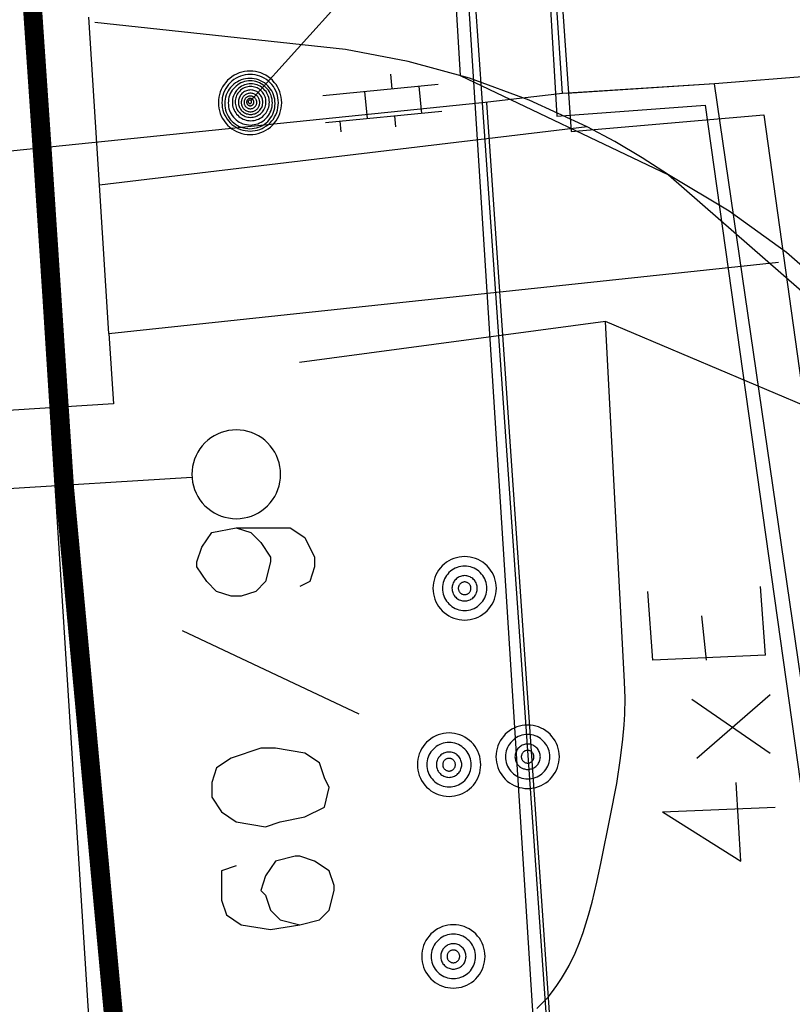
# Model space of a CAD drawing. Header units: millimetres. Extents: x 237058 to 239804, y 565701 to 567407.
# Tile 46 of 64: x 238137 to 238149, y 566569 to 566585. Entities that reach past the tile are written whole.
import ezdxf

# ---------------------------------------------------------------- set-up
doc = ezdxf.new("R2010")
doc.units = ezdxf.units.MM
doc.linetypes.add('DASHED', pattern=[19.05, 12.7, -6.35])
doc.layers.add('Contouren 15-25 m-mv', color=7, linetype='CONTINUOUS')
doc.layers.add('T4675650', color=8, linetype='CONTINUOUS')

msp = doc.modelspace()

# ---------------------------------------------------------------- linework, layer by layer
at = {"layer": 'Contouren 15-25 m-mv', "color": 1, "linetype": 'DASHED', "ltscale": 0.5, "const_width": 0.3, "flags": 128}
msp.add_lwpolyline([(238127.314, 566718.614), (238127.376, 566718.379), (238128.182, 566711.734), (238129.238, 566681.937), (238130.691, 566664.679), (238131.175, 566650.485), (238133.434, 566631.775), (238135.962, 566604.262), (238137.45, 566582.485)], dxfattribs=at)
at = {"layer": 'Contouren 15-25 m-mv', "color": 1, "linetype": 'Continuous', "ltscale": 0.5, "const_width": 0.3, "flags": 128}
msp.add_lwpolyline([(238137.45, 566582.485), (238137.805, 566577.12), (238138.718, 566567.288), (238139.427, 566557.964), (238142.303, 566512.695), (238141.815, 566498.876), (238140.025, 566486.845), (238137.423, 566469.286), (238134.33, 566448.077), (238131.394, 566439.111), (238131.069, 566437.81)], dxfattribs=at)
at = {"layer": 'T4675650'}
for p, q in [((238141.703, 566622.462), (238144.392, 566583.195)), ((238145.66, 566583.343), (238144.502, 566601.179)), ((238144.494, 566600.842), (238145.573, 566582.989)), ((238143.552, 566586.351), (238140.749, 566583.239)), ((238168.148, 566585.091), (238148.057, 566583.498)), ((238168.148, 566585.091), (238148.057, 566583.498)), ((238138.358, 566581.899), (238138.189, 566584.55)), ((238142.238, 566584.036), (238138.282, 566584.466)), ((238142.947, 566583.651), (238142.97, 566583.42)), ((238141.88, 566583.314), (238143.701, 566583.491)), ((238148.057, 566583.498), (238145.66, 566583.343)), ((238148.057, 566583.498), (238145.731, 566583.343)), ((238154.732, 566537.553), (238148.057, 566583.498)), ((238154.732, 566537.553), (238148.057, 566583.498)), ((238142.582, 566582.948), (238142.54, 566583.378)), ((238143.442, 566583.031), (238143.4, 566583.461)), ((238145.66, 566583.343), (238144.392, 566583.195)), ((238144.392, 566583.195), (238123.951, 566581.106)), ((238144.392, 566583.195), (238148.454, 566525.246)), ((238144.462, 566583.195), (238148.454, 566525.246)), ((238145.573, 566582.989), (238147.911, 566583.159)), ((238143.758, 566583.062), (238141.922, 566582.884)), ((238142.168, 566582.739), (238142.152, 566582.906)), ((238143.012, 566582.99), (238143.028, 566582.818)), ((238146.048, 566582.821), (238138.358, 566581.899)), ((238138.506, 566579.559), (238138.358, 566581.899)), ((238138.506, 566579.559), (238149.068, 566580.687)), ((238146.34, 566579.749), (238141.513, 566579.101)), ((238127.66, 566576.531), (238139.815, 566577.296)), ((238148.862, 566574.489), (238148.784, 566575.571)), ((238147.934, 566574.411), (238147.857, 566575.107)), ((238139.663, 566574.875), (238142.445, 566573.561)), ((238147.779, 566572.865), (238148.939, 566573.87)), ((238147.702, 566573.793), (238148.939, 566572.942)), ((238147.238, 566572.015), (238149.016, 566572.092))]:
    msp.add_line(p, q, dxfattribs=at)
for points in [[(238132.367, 566777.576), (238133.821, 566777.658), (238134.759, 566758.314), (238137.972, 566705.418), (238143.699, 566612.589), (238145.798, 566582.744), (238148.837, 566583.009), (238155.518, 566534.948), (238159.872, 566453.518), (238165.499, 566341.758), (238167.121, 566341.956), (238170.559, 566277.969), (238161.38, 566277.552), (238159.368, 566312.526), (238147.983, 566524.895), (238141.804, 566622.206), (238138.339, 566676.272), (238136.498, 566705.356), (238132.367, 566777.576)], [(238138.274, 566677.295), (238144.048, 566583.63), (238147.335, 566582.06), (238151.493, 566578.433), (238153.988, 566573.359), (238155.946, 566564.326), (238158.346, 566548.159), (238160.282, 566505.323), (238161.162, 566480.563), (238163.04, 566435.041), (238165.511, 566389.606), (238168.37, 566331.61)], [(238161.38, 566277.552), (238159.368, 566312.526), (238147.983, 566524.895), (238141.804, 566622.206)], [(238146.048, 566582.821), (238145.136, 566583.241), (238144.193, 566583.585), (238143.225, 566583.851), (238142.238, 566584.036)], [(238140.377, 566583.552), (238140.348, 566583.52), (238140.321, 566583.485), (238140.298, 566583.448), (238140.278, 566583.409), (238140.261, 566583.369), (238140.248, 566583.327), (238140.239, 566583.285), (238140.233, 566583.242), (238140.231, 566583.198), (238140.233, 566583.154), (238140.239, 566583.111), (238140.248, 566583.069), (238140.261, 566583.027), (238140.278, 566582.987), (238140.298, 566582.948), (238140.321, 566582.911), (238140.348, 566582.877), (238140.377, 566582.844), (238140.41, 566582.815), (238140.444, 566582.788), (238140.481, 566582.765), (238140.52, 566582.745), (238140.56, 566582.728), (238140.602, 566582.715), (238140.644, 566582.705), (238140.688, 566582.7), (238140.731, 566582.698), (238140.775, 566582.7), (238140.818, 566582.705), (238140.861, 566582.715), (238140.902, 566582.728), (238140.943, 566582.745), (238140.981, 566582.765), (238141.018, 566582.788), (238141.053, 566582.815), (238141.085, 566582.844), (238141.114, 566582.877), (238141.141, 566582.911), (238141.164, 566582.948), (238141.184, 566582.987), (238141.201, 566583.027), (238141.214, 566583.069), (238141.224, 566583.111), (238141.229, 566583.154), (238141.231, 566583.198), (238141.229, 566583.242), (238141.224, 566583.285), (238141.214, 566583.327), (238141.201, 566583.369), (238141.184, 566583.409), (238141.164, 566583.448), (238141.141, 566583.485), (238141.114, 566583.52), (238141.085, 566583.552), (238141.053, 566583.581), (238141.018, 566583.608), (238140.981, 566583.631), (238140.943, 566583.651), (238140.902, 566583.668), (238140.861, 566583.681), (238140.818, 566583.691), (238140.775, 566583.696), (238140.731, 566583.698), (238140.688, 566583.696), (238140.644, 566583.691), (238140.602, 566583.681), (238140.56, 566583.668), (238140.52, 566583.651), (238140.481, 566583.631), (238140.444, 566583.608), (238140.41, 566583.581), (238140.377, 566583.552)], [(238140.418, 566583.514), (238140.391, 566583.485), (238140.368, 566583.454), (238140.347, 566583.421), (238140.329, 566583.387), (238140.314, 566583.351), (238140.302, 566583.314), (238140.294, 566583.276), (238140.289, 566583.237), (238140.287, 566583.198), (238140.289, 566583.159), (238140.294, 566583.121), (238140.302, 566583.083), (238140.314, 566583.046), (238140.329, 566583.01), (238140.347, 566582.975), (238140.368, 566582.942), (238140.391, 566582.911), (238140.418, 566582.883), (238140.446, 566582.857), (238140.477, 566582.833), (238140.51, 566582.812), (238140.545, 566582.794), (238140.581, 566582.779), (238140.618, 566582.767), (238140.656, 566582.759), (238140.694, 566582.754), (238140.733, 566582.752), (238140.772, 566582.754), (238140.811, 566582.759), (238140.849, 566582.767), (238140.886, 566582.779), (238140.922, 566582.794), (238140.956, 566582.812), (238140.989, 566582.833), (238141.02, 566582.857), (238141.049, 566582.883), (238141.075, 566582.911), (238141.099, 566582.942), (238141.119, 566582.975), (238141.137, 566583.01), (238141.152, 566583.046), (238141.164, 566583.083), (238141.172, 566583.121), (238141.177, 566583.159), (238141.179, 566583.198), (238141.177, 566583.237), (238141.172, 566583.276), (238141.164, 566583.314), (238141.152, 566583.351), (238141.137, 566583.387), (238141.119, 566583.421), (238141.099, 566583.454), (238141.075, 566583.485), (238141.049, 566583.514), (238141.02, 566583.54), (238140.989, 566583.564), (238140.956, 566583.584), (238140.922, 566583.602), (238140.886, 566583.617), (238140.849, 566583.629), (238140.811, 566583.637), (238140.772, 566583.643), (238140.733, 566583.644), (238140.694, 566583.643), (238140.656, 566583.637), (238140.618, 566583.629), (238140.581, 566583.617), (238140.545, 566583.602), (238140.51, 566583.584), (238140.477, 566583.564), (238140.446, 566583.54), (238140.418, 566583.514)], [(238140.448, 566583.467), (238140.425, 566583.441), (238140.404, 566583.414), (238140.385, 566583.385), (238140.369, 566583.354), (238140.356, 566583.322), (238140.346, 566583.289), (238140.338, 566583.255), (238140.334, 566583.221), (238140.332, 566583.186), (238140.334, 566583.151), (238140.338, 566583.117), (238140.346, 566583.083), (238140.356, 566583.05), (238140.369, 566583.018), (238140.385, 566582.988), (238140.404, 566582.958), (238140.425, 566582.931), (238140.448, 566582.905), (238140.474, 566582.882), (238140.501, 566582.861), (238140.531, 566582.842), (238140.561, 566582.826), (238140.593, 566582.813), (238140.626, 566582.803), (238140.66, 566582.795), (238140.694, 566582.791), (238140.729, 566582.789), (238140.764, 566582.791), (238140.798, 566582.795), (238140.832, 566582.803), (238140.865, 566582.813), (238140.897, 566582.826), (238140.928, 566582.842), (238140.957, 566582.861), (238140.984, 566582.882), (238141.01, 566582.905), (238141.033, 566582.931), (238141.054, 566582.958), (238141.073, 566582.988), (238141.089, 566583.018), (238141.102, 566583.05), (238141.112, 566583.083), (238141.12, 566583.117), (238141.124, 566583.151), (238141.126, 566583.186), (238141.124, 566583.221), (238141.12, 566583.255), (238141.112, 566583.289), (238141.102, 566583.322), (238141.089, 566583.354), (238141.073, 566583.385), (238141.054, 566583.414), (238141.033, 566583.441), (238141.01, 566583.467), (238140.984, 566583.49), (238140.957, 566583.511), (238140.928, 566583.53), (238140.897, 566583.546), (238140.865, 566583.559), (238140.832, 566583.569), (238140.798, 566583.577), (238140.764, 566583.581), (238140.729, 566583.583), (238140.694, 566583.581), (238140.66, 566583.577), (238140.626, 566583.569), (238140.593, 566583.559), (238140.561, 566583.546), (238140.531, 566583.53), (238140.501, 566583.511), (238140.474, 566583.49), (238140.448, 566583.467)], [(238140.489, 566583.441), (238140.469, 566583.419), (238140.45, 566583.395), (238140.434, 566583.369), (238140.42, 566583.342), (238140.408, 566583.314), (238140.399, 566583.285), (238140.393, 566583.256), (238140.389, 566583.225), (238140.387, 566583.195), (238140.389, 566583.165), (238140.393, 566583.135), (238140.399, 566583.105), (238140.408, 566583.076), (238140.42, 566583.048), (238140.434, 566583.021), (238140.45, 566582.996), (238140.469, 566582.972), (238140.489, 566582.949), (238140.512, 566582.929), (238140.536, 566582.91), (238140.561, 566582.894), (238140.588, 566582.88), (238140.616, 566582.868), (238140.645, 566582.859), (238140.675, 566582.853), (238140.705, 566582.849), (238140.735, 566582.847), (238140.765, 566582.849), (238140.796, 566582.853), (238140.825, 566582.859), (238140.854, 566582.868), (238140.882, 566582.88), (238140.909, 566582.894), (238140.935, 566582.91), (238140.959, 566582.929), (238140.981, 566582.949), (238141.002, 566582.972), (238141.02, 566582.996), (238141.036, 566583.021), (238141.05, 566583.048), (238141.062, 566583.076), (238141.071, 566583.105), (238141.078, 566583.135), (238141.082, 566583.165), (238141.083, 566583.195), (238141.082, 566583.225), (238141.078, 566583.256), (238141.071, 566583.285), (238141.062, 566583.314), (238141.05, 566583.342), (238141.036, 566583.369), (238141.02, 566583.395), (238141.002, 566583.419), (238140.981, 566583.441), (238140.959, 566583.462), (238140.935, 566583.48), (238140.909, 566583.496), (238140.882, 566583.51), (238140.854, 566583.522), (238140.825, 566583.531), (238140.796, 566583.538), (238140.765, 566583.542), (238140.735, 566583.543), (238140.705, 566583.542), (238140.675, 566583.538), (238140.645, 566583.531), (238140.616, 566583.522), (238140.588, 566583.51), (238140.561, 566583.496), (238140.536, 566583.48), (238140.512, 566583.462), (238140.489, 566583.441)], [(238140.538, 566583.413), (238140.52, 566583.394), (238140.505, 566583.374), (238140.491, 566583.352), (238140.479, 566583.33), (238140.47, 566583.306), (238140.462, 566583.282), (238140.456, 566583.257), (238140.453, 566583.232), (238140.452, 566583.206), (238140.453, 566583.181), (238140.456, 566583.156), (238140.462, 566583.131), (238140.47, 566583.107), (238140.479, 566583.083), (238140.491, 566583.06), (238140.505, 566583.039), (238140.52, 566583.019), (238140.538, 566583), (238140.556, 566582.983), (238140.576, 566582.967), (238140.598, 566582.954), (238140.621, 566582.942), (238140.644, 566582.932), (238140.668, 566582.924), (238140.693, 566582.919), (238140.718, 566582.916), (238140.744, 566582.915), (238140.769, 566582.916), (238140.795, 566582.919), (238140.819, 566582.924), (238140.844, 566582.932), (238140.867, 566582.942), (238140.89, 566582.954), (238140.911, 566582.967), (238140.931, 566582.983), (238140.95, 566583), (238140.967, 566583.019), (238140.983, 566583.039), (238140.997, 566583.06), (238141.008, 566583.083), (238141.018, 566583.107), (238141.026, 566583.131), (238141.031, 566583.156), (238141.035, 566583.181), (238141.036, 566583.206), (238141.035, 566583.232), (238141.031, 566583.257), (238141.026, 566583.282), (238141.018, 566583.306), (238141.008, 566583.33), (238140.997, 566583.352), (238140.983, 566583.374), (238140.967, 566583.394), (238140.95, 566583.413), (238140.931, 566583.43), (238140.911, 566583.445), (238140.89, 566583.459), (238140.867, 566583.471), (238140.844, 566583.481), (238140.819, 566583.488), (238140.795, 566583.494), (238140.769, 566583.497), (238140.744, 566583.498), (238140.718, 566583.497), (238140.693, 566583.494), (238140.668, 566583.488), (238140.644, 566583.481), (238140.621, 566583.471), (238140.598, 566583.459), (238140.576, 566583.445), (238140.556, 566583.43), (238140.538, 566583.413)], [(238140.911, 566583.382), (238140.896, 566583.397), (238140.879, 566583.41), (238140.861, 566583.421), (238140.842, 566583.431), (238140.823, 566583.439), (238140.802, 566583.445), (238140.782, 566583.45), (238140.761, 566583.453), (238140.74, 566583.454), (238140.718, 566583.453), (238140.697, 566583.45), (238140.677, 566583.445), (238140.656, 566583.439), (238140.637, 566583.431), (238140.618, 566583.421), (238140.6, 566583.41), (238140.583, 566583.397), (238140.568, 566583.382), (238140.553, 566583.367), (238140.541, 566583.35), (238140.529, 566583.332), (238140.519, 566583.313), (238140.511, 566583.294), (238140.505, 566583.274), (238140.5, 566583.253), (238140.498, 566583.232), (238140.497, 566583.211), (238140.498, 566583.19), (238140.5, 566583.169), (238140.505, 566583.148), (238140.511, 566583.128), (238140.519, 566583.108), (238140.529, 566583.089), (238140.541, 566583.071), (238140.553, 566583.055), (238140.568, 566583.039), (238140.583, 566583.025), (238140.6, 566583.012), (238140.618, 566583), (238140.637, 566582.991), (238140.656, 566582.983), (238140.677, 566582.976), (238140.697, 566582.972), (238140.718, 566582.969), (238140.74, 566582.968), (238140.761, 566582.969), (238140.782, 566582.972), (238140.802, 566582.976), (238140.823, 566582.983), (238140.842, 566582.991), (238140.861, 566583), (238140.879, 566583.012), (238140.896, 566583.025), (238140.911, 566583.039), (238140.926, 566583.055), (238140.938, 566583.071), (238140.95, 566583.089), (238140.96, 566583.108), (238140.968, 566583.128), (238140.974, 566583.148), (238140.979, 566583.169), (238140.981, 566583.19), (238140.982, 566583.211), (238140.981, 566583.232), (238140.979, 566583.253), (238140.974, 566583.274), (238140.968, 566583.294), (238140.96, 566583.313), (238140.95, 566583.332), (238140.938, 566583.35), (238140.926, 566583.367), (238140.911, 566583.382)], [(238140.604, 566583.343), (238140.593, 566583.331), (238140.583, 566583.317), (238140.574, 566583.303), (238140.566, 566583.288), (238140.559, 566583.273), (238140.554, 566583.257), (238140.551, 566583.24), (238140.549, 566583.224), (238140.548, 566583.207), (238140.549, 566583.19), (238140.551, 566583.173), (238140.554, 566583.157), (238140.559, 566583.141), (238140.566, 566583.125), (238140.574, 566583.111), (238140.583, 566583.096), (238140.593, 566583.083), (238140.604, 566583.071), (238140.617, 566583.059), (238140.63, 566583.049), (238140.644, 566583.04), (238140.659, 566583.032), (238140.675, 566583.026), (238140.691, 566583.021), (238140.707, 566583.017), (238140.724, 566583.015), (238140.741, 566583.014), (238140.757, 566583.015), (238140.774, 566583.017), (238140.79, 566583.021), (238140.806, 566583.026), (238140.822, 566583.032), (238140.837, 566583.04), (238140.851, 566583.049), (238140.864, 566583.059), (238140.877, 566583.071), (238140.888, 566583.083), (238140.898, 566583.096), (238140.907, 566583.111), (238140.915, 566583.125), (238140.922, 566583.141), (238140.927, 566583.157), (238140.93, 566583.173), (238140.932, 566583.19), (238140.933, 566583.207), (238140.932, 566583.224), (238140.93, 566583.24), (238140.927, 566583.257), (238140.922, 566583.273), (238140.915, 566583.288), (238140.907, 566583.303), (238140.898, 566583.317), (238140.888, 566583.331), (238140.877, 566583.343), (238140.864, 566583.354), (238140.851, 566583.365), (238140.837, 566583.374), (238140.822, 566583.381), (238140.806, 566583.388), (238140.79, 566583.393), (238140.774, 566583.397), (238140.757, 566583.399), (238140.741, 566583.4), (238140.724, 566583.399), (238140.707, 566583.397), (238140.691, 566583.393), (238140.675, 566583.388), (238140.659, 566583.381), (238140.644, 566583.374), (238140.63, 566583.365), (238140.617, 566583.354), (238140.604, 566583.343)], [(238140.635, 566583.305), (238140.627, 566583.296), (238140.619, 566583.286), (238140.612, 566583.275), (238140.606, 566583.264), (238140.601, 566583.252), (238140.597, 566583.24), (238140.595, 566583.227), (238140.593, 566583.215), (238140.592, 566583.202), (238140.593, 566583.189), (238140.595, 566583.177), (238140.597, 566583.164), (238140.601, 566583.152), (238140.606, 566583.14), (238140.612, 566583.129), (238140.619, 566583.118), (238140.627, 566583.108), (238140.635, 566583.099), (238140.645, 566583.09), (238140.655, 566583.082), (238140.666, 566583.075), (238140.677, 566583.07), (238140.689, 566583.065), (238140.701, 566583.061), (238140.713, 566583.058), (238140.726, 566583.056), (238140.739, 566583.056), (238140.751, 566583.056), (238140.764, 566583.058), (238140.776, 566583.061), (238140.789, 566583.065), (238140.8, 566583.07), (238140.812, 566583.075), (238140.822, 566583.082), (238140.833, 566583.09), (238140.842, 566583.099), (238140.851, 566583.108), (238140.858, 566583.118), (238140.865, 566583.129), (238140.871, 566583.14), (238140.876, 566583.152), (238140.88, 566583.164), (238140.883, 566583.177), (238140.884, 566583.189), (238140.885, 566583.202), (238140.884, 566583.215), (238140.883, 566583.227), (238140.88, 566583.24), (238140.876, 566583.252), (238140.871, 566583.264), (238140.865, 566583.275), (238140.858, 566583.286), (238140.851, 566583.296), (238140.842, 566583.305), (238140.833, 566583.314), (238140.822, 566583.322), (238140.812, 566583.329), (238140.8, 566583.334), (238140.789, 566583.339), (238140.776, 566583.343), (238140.764, 566583.346), (238140.751, 566583.348), (238140.739, 566583.348), (238140.726, 566583.348), (238140.713, 566583.346), (238140.701, 566583.343), (238140.689, 566583.339), (238140.677, 566583.334), (238140.666, 566583.329), (238140.655, 566583.322), (238140.645, 566583.314), (238140.635, 566583.305)], [(238140.808, 566583.274), (238140.802, 566583.28), (238140.795, 566583.286), (238140.787, 566583.29), (238140.78, 566583.294), (238140.772, 566583.298), (238140.763, 566583.3), (238140.755, 566583.302), (238140.746, 566583.303), (238140.738, 566583.304), (238140.729, 566583.303), (238140.72, 566583.302), (238140.712, 566583.3), (238140.703, 566583.298), (238140.695, 566583.294), (238140.688, 566583.29), (238140.68, 566583.286), (238140.674, 566583.28), (238140.667, 566583.274), (238140.661, 566583.268), (238140.656, 566583.261), (238140.651, 566583.254), (238140.647, 566583.246), (238140.644, 566583.238), (238140.641, 566583.23), (238140.639, 566583.221), (238140.638, 566583.213), (238140.638, 566583.204), (238140.638, 566583.195), (238140.639, 566583.187), (238140.641, 566583.178), (238140.644, 566583.17), (238140.647, 566583.162), (238140.651, 566583.154), (238140.656, 566583.147), (238140.661, 566583.14), (238140.667, 566583.134), (238140.674, 566583.128), (238140.68, 566583.122), (238140.688, 566583.118), (238140.695, 566583.114), (238140.703, 566583.11), (238140.712, 566583.108), (238140.72, 566583.106), (238140.729, 566583.105), (238140.738, 566583.104), (238140.746, 566583.105), (238140.755, 566583.106), (238140.763, 566583.108), (238140.772, 566583.11), (238140.78, 566583.114), (238140.787, 566583.118), (238140.795, 566583.122), (238140.802, 566583.128), (238140.808, 566583.134), (238140.814, 566583.14), (238140.819, 566583.147), (238140.824, 566583.154), (238140.828, 566583.162), (238140.831, 566583.17), (238140.834, 566583.178), (238140.836, 566583.187), (238140.837, 566583.195), (238140.837, 566583.204), (238140.837, 566583.213), (238140.836, 566583.221), (238140.834, 566583.23), (238140.831, 566583.238), (238140.828, 566583.246), (238140.824, 566583.254), (238140.819, 566583.261), (238140.814, 566583.268), (238140.808, 566583.274)], [(238140.774, 566583.249), (238140.771, 566583.252), (238140.767, 566583.255), (238140.763, 566583.258), (238140.758, 566583.26), (238140.754, 566583.262), (238140.749, 566583.264), (238140.744, 566583.265), (238140.739, 566583.265), (238140.734, 566583.266), (238140.729, 566583.265), (238140.724, 566583.265), (238140.719, 566583.264), (238140.715, 566583.262), (238140.71, 566583.26), (238140.706, 566583.258), (238140.701, 566583.255), (238140.697, 566583.252), (238140.694, 566583.249), (238140.69, 566583.245), (238140.687, 566583.241), (238140.685, 566583.237), (238140.682, 566583.233), (238140.68, 566583.228), (238140.679, 566583.223), (238140.678, 566583.219), (238140.677, 566583.214), (238140.677, 566583.209), (238140.677, 566583.204), (238140.678, 566583.199), (238140.679, 566583.194), (238140.68, 566583.189), (238140.682, 566583.185), (238140.685, 566583.18), (238140.687, 566583.176), (238140.69, 566583.172), (238140.694, 566583.168), (238140.697, 566583.165), (238140.701, 566583.162), (238140.706, 566583.159), (238140.71, 566583.157), (238140.715, 566583.155), (238140.719, 566583.154), (238140.724, 566583.152), (238140.729, 566583.152), (238140.734, 566583.152), (238140.739, 566583.152), (238140.744, 566583.152), (238140.749, 566583.154), (238140.754, 566583.155), (238140.758, 566583.157), (238140.763, 566583.159), (238140.767, 566583.162), (238140.771, 566583.165), (238140.774, 566583.168), (238140.778, 566583.172), (238140.781, 566583.176), (238140.784, 566583.18), (238140.786, 566583.185), (238140.788, 566583.189), (238140.789, 566583.194), (238140.79, 566583.199), (238140.791, 566583.204), (238140.791, 566583.209), (238140.791, 566583.214), (238140.79, 566583.219), (238140.789, 566583.223), (238140.788, 566583.228), (238140.786, 566583.233), (238140.784, 566583.237), (238140.781, 566583.241), (238140.778, 566583.245), (238140.774, 566583.249)], [(238140.71, 566583.233), (238140.709, 566583.231), (238140.707, 566583.23), (238140.706, 566583.228), (238140.705, 566583.226), (238140.704, 566583.223), (238140.703, 566583.221), (238140.703, 566583.219), (238140.703, 566583.217), (238140.703, 566583.214), (238140.703, 566583.212), (238140.703, 566583.21), (238140.703, 566583.207), (238140.704, 566583.205), (238140.705, 566583.203), (238140.706, 566583.201), (238140.707, 566583.199), (238140.709, 566583.197), (238140.71, 566583.195), (238140.712, 566583.194), (238140.714, 566583.192), (238140.716, 566583.191), (238140.718, 566583.19), (238140.72, 566583.189), (238140.722, 566583.188), (238140.725, 566583.188), (238140.727, 566583.188), (238140.729, 566583.187), (238140.732, 566583.188), (238140.734, 566583.188), (238140.736, 566583.188), (238140.738, 566583.189), (238140.741, 566583.19), (238140.743, 566583.191), (238140.745, 566583.192), (238140.747, 566583.194), (238140.748, 566583.195), (238140.75, 566583.197), (238140.751, 566583.199), (238140.753, 566583.201), (238140.754, 566583.203), (238140.754, 566583.205), (238140.755, 566583.207), (238140.756, 566583.21), (238140.756, 566583.212), (238140.756, 566583.214), (238140.756, 566583.217), (238140.756, 566583.219), (238140.755, 566583.221), (238140.754, 566583.223), (238140.754, 566583.226), (238140.753, 566583.228), (238140.751, 566583.23), (238140.75, 566583.231), (238140.748, 566583.233), (238140.747, 566583.235), (238140.745, 566583.236), (238140.743, 566583.237), (238140.741, 566583.239), (238140.738, 566583.239), (238140.736, 566583.24), (238140.734, 566583.241), (238140.732, 566583.241), (238140.729, 566583.241), (238140.727, 566583.241), (238140.725, 566583.241), (238140.722, 566583.24), (238140.72, 566583.239), (238140.718, 566583.239), (238140.716, 566583.237), (238140.714, 566583.236), (238140.712, 566583.235), (238140.71, 566583.233)], [(238147.911, 566583.159), (238154.37, 566537.171), (238164.335, 566340.343), (238166.261, 566340.476), (238169.446, 566276.643), (238160.366, 566276.342), (238162.631, 566225.548), (238170.903, 566063.994), (238163.188, 566066.598), (238163.426, 566063.23)], [(238147.335, 566582.06), (238146.917, 566582.331), (238146.487, 566582.585), (238146.048, 566582.821)], [(238157.64, 566202.295), (238155.691, 566245.428), (238152.377, 566312.168), (238145.814, 566436.29), (238140.995, 566524.483), (238137.319, 566582.472)], [(238151.493, 566578.433), (238150.8, 566579.303), (238150.031, 566580.107), (238149.192, 566580.839), (238148.291, 566581.491), (238147.335, 566582.06)], [(238145.256, 566568.919), (238145.375, 566569.035), (238145.432, 566569.097), (238145.486, 566569.163), (238145.571, 566569.278), (238145.645, 566569.388), (238145.708, 566569.494), (238145.764, 566569.594), (238145.858, 566569.787), (238145.93, 566569.959), (238145.987, 566570.113), (238146.073, 566570.386), (238146.129, 566570.594), (238146.202, 566570.91), (238146.269, 566571.228), (238146.415, 566571.936), (238146.516, 566572.466), (238146.578, 566572.865), (238146.614, 566573.164), (238146.633, 566573.389), (238146.642, 566573.558), (238146.647, 566573.811), (238146.64, 566574.065), (238146.34, 566579.749)], [(238165.321, 566341.823), (238163.999, 566368.971), (238160.402, 566439.334), (238158.4, 566478.351), (238155.892, 566523.308), (238155.61, 566532.178), (238154.281, 566545.77), (238149.467, 566578.422), (238146.34, 566579.749)], [(238138.506, 566579.559), (238138.576, 566578.453), (238136.58, 566578.327), (238136.53, 566579.123)], [(238140.019, 566577.835), (238139.978, 566577.79), (238139.941, 566577.742), (238139.908, 566577.69), (238139.88, 566577.636), (238139.856, 566577.579), (238139.838, 566577.521), (238139.825, 566577.462), (238139.817, 566577.401), (238139.814, 566577.34), (238139.817, 566577.279), (238139.825, 566577.218), (238139.838, 566577.159), (238139.856, 566577.101), (238139.88, 566577.044), (238139.908, 566576.99), (238139.941, 566576.938), (238139.978, 566576.89), (238140.019, 566576.845), (238140.064, 566576.804), (238140.112, 566576.767), (238140.164, 566576.734), (238140.218, 566576.706), (238140.275, 566576.682), (238140.333, 566576.664), (238140.392, 566576.651), (238140.453, 566576.643), (238140.514, 566576.64), (238140.575, 566576.643), (238140.636, 566576.651), (238140.695, 566576.664), (238140.753, 566576.682), (238140.81, 566576.706), (238140.864, 566576.734), (238140.916, 566576.767), (238140.964, 566576.804), (238141.009, 566576.845), (238141.05, 566576.89), (238141.087, 566576.938), (238141.12, 566576.99), (238141.148, 566577.044), (238141.172, 566577.101), (238141.19, 566577.159), (238141.203, 566577.218), (238141.211, 566577.279), (238141.214, 566577.34), (238141.211, 566577.401), (238141.203, 566577.462), (238141.19, 566577.521), (238141.172, 566577.579), (238141.148, 566577.636), (238141.12, 566577.69), (238141.087, 566577.742), (238141.05, 566577.79), (238141.009, 566577.835), (238140.964, 566577.876), (238140.916, 566577.913), (238140.864, 566577.946), (238140.81, 566577.974), (238140.753, 566577.998), (238140.695, 566578.016), (238140.636, 566578.029), (238140.575, 566578.037), (238140.514, 566578.04), (238140.453, 566578.037), (238140.392, 566578.029), (238140.333, 566578.016), (238140.275, 566577.998), (238140.218, 566577.974), (238140.164, 566577.946), (238140.112, 566577.913), (238140.064, 566577.876), (238140.019, 566577.835)], [(238140.513, 566576.498), (238140.745, 566576.421), (238140.899, 566576.267), (238141.054, 566576.035), (238141.054, 566575.957), (238140.977, 566575.648), (238140.822, 566575.494), (238140.59, 566575.416), (238140.436, 566575.416), (238140.204, 566575.494), (238140.049, 566575.648), (238139.894, 566575.88), (238139.894, 566575.957), (238139.972, 566576.189), (238140.126, 566576.421), (238140.513, 566576.498), (238140.899, 566576.498), (238141.363, 566576.498), (238141.595, 566576.344), (238141.75, 566576.035), (238141.75, 566575.88), (238141.672, 566575.648), (238141.518, 566575.571)], [(238144.471, 566575.896), (238144.438, 566575.925), (238144.404, 566575.952), (238144.367, 566575.975), (238144.328, 566575.995), (238144.288, 566576.012), (238144.246, 566576.025), (238144.204, 566576.034), (238144.161, 566576.04), (238144.117, 566576.042), (238144.073, 566576.04), (238144.03, 566576.034), (238143.988, 566576.025), (238143.946, 566576.012), (238143.906, 566575.995), (238143.867, 566575.975), (238143.83, 566575.952), (238143.796, 566575.925), (238143.763, 566575.896), (238143.734, 566575.863), (238143.707, 566575.829), (238143.684, 566575.792), (238143.664, 566575.753), (238143.647, 566575.713), (238143.634, 566575.671), (238143.625, 566575.629), (238143.619, 566575.586), (238143.617, 566575.542), (238143.619, 566575.498), (238143.625, 566575.455), (238143.634, 566575.413), (238143.647, 566575.371), (238143.664, 566575.331), (238143.684, 566575.292), (238143.707, 566575.255), (238143.734, 566575.221), (238143.763, 566575.188), (238143.796, 566575.159), (238143.83, 566575.132), (238143.867, 566575.109), (238143.906, 566575.089), (238143.946, 566575.072), (238143.988, 566575.059), (238144.03, 566575.05), (238144.073, 566575.044), (238144.117, 566575.042), (238144.161, 566575.044), (238144.204, 566575.05), (238144.246, 566575.059), (238144.288, 566575.072), (238144.328, 566575.089), (238144.367, 566575.109), (238144.404, 566575.132), (238144.438, 566575.159), (238144.471, 566575.188), (238144.5, 566575.221), (238144.527, 566575.255), (238144.55, 566575.292), (238144.57, 566575.331), (238144.587, 566575.371), (238144.6, 566575.413), (238144.609, 566575.455), (238144.615, 566575.498), (238144.617, 566575.542), (238144.615, 566575.586), (238144.609, 566575.629), (238144.6, 566575.671), (238144.587, 566575.713), (238144.57, 566575.753), (238144.55, 566575.792), (238144.527, 566575.829), (238144.5, 566575.863), (238144.471, 566575.896)], [(238143.87, 566575.789), (238143.849, 566575.767), (238143.83, 566575.743), (238143.814, 566575.717), (238143.8, 566575.69), (238143.788, 566575.662), (238143.779, 566575.633), (238143.772, 566575.603), (238143.768, 566575.573), (238143.767, 566575.542), (238143.768, 566575.511), (238143.772, 566575.481), (238143.779, 566575.451), (238143.788, 566575.422), (238143.8, 566575.394), (238143.814, 566575.367), (238143.83, 566575.341), (238143.849, 566575.317), (238143.87, 566575.295), (238143.892, 566575.274), (238143.916, 566575.255), (238143.942, 566575.239), (238143.969, 566575.225), (238143.997, 566575.213), (238144.026, 566575.204), (238144.056, 566575.197), (238144.086, 566575.193), (238144.117, 566575.192), (238144.148, 566575.193), (238144.178, 566575.197), (238144.208, 566575.204), (238144.237, 566575.213), (238144.265, 566575.225), (238144.292, 566575.239), (238144.318, 566575.255), (238144.342, 566575.274), (238144.364, 566575.295), (238144.385, 566575.317), (238144.404, 566575.341), (238144.42, 566575.367), (238144.434, 566575.394), (238144.446, 566575.422), (238144.455, 566575.451), (238144.462, 566575.481), (238144.466, 566575.511), (238144.467, 566575.542), (238144.466, 566575.573), (238144.462, 566575.603), (238144.455, 566575.633), (238144.446, 566575.662), (238144.434, 566575.69), (238144.42, 566575.717), (238144.404, 566575.743), (238144.385, 566575.767), (238144.364, 566575.789), (238144.342, 566575.81), (238144.318, 566575.829), (238144.292, 566575.845), (238144.265, 566575.859), (238144.237, 566575.871), (238144.208, 566575.88), (238144.178, 566575.887), (238144.148, 566575.891), (238144.117, 566575.892), (238144.086, 566575.891), (238144.056, 566575.887), (238144.026, 566575.88), (238143.997, 566575.871), (238143.969, 566575.859), (238143.942, 566575.845), (238143.916, 566575.829), (238143.892, 566575.81), (238143.87, 566575.789)], [(238144.258, 566575.683), (238144.246, 566575.695), (238144.232, 566575.706), (238144.217, 566575.715), (238144.202, 566575.723), (238144.185, 566575.73), (238144.169, 566575.735), (238144.152, 566575.739), (238144.134, 566575.741), (238144.117, 566575.742), (238144.1, 566575.741), (238144.082, 566575.739), (238144.065, 566575.735), (238144.049, 566575.73), (238144.032, 566575.723), (238144.017, 566575.715), (238144.002, 566575.706), (238143.988, 566575.695), (238143.976, 566575.683), (238143.964, 566575.671), (238143.953, 566575.657), (238143.944, 566575.642), (238143.936, 566575.627), (238143.929, 566575.61), (238143.924, 566575.594), (238143.92, 566575.577), (238143.918, 566575.559), (238143.917, 566575.542), (238143.918, 566575.525), (238143.92, 566575.507), (238143.924, 566575.49), (238143.929, 566575.474), (238143.936, 566575.457), (238143.944, 566575.442), (238143.953, 566575.427), (238143.964, 566575.413), (238143.976, 566575.401), (238143.988, 566575.389), (238144.002, 566575.378), (238144.017, 566575.369), (238144.032, 566575.361), (238144.049, 566575.354), (238144.065, 566575.349), (238144.082, 566575.345), (238144.1, 566575.343), (238144.117, 566575.342), (238144.134, 566575.343), (238144.152, 566575.345), (238144.169, 566575.349), (238144.185, 566575.354), (238144.202, 566575.361), (238144.217, 566575.369), (238144.232, 566575.378), (238144.246, 566575.389), (238144.258, 566575.401), (238144.27, 566575.413), (238144.281, 566575.427), (238144.29, 566575.442), (238144.298, 566575.457), (238144.305, 566575.474), (238144.31, 566575.49), (238144.314, 566575.507), (238144.316, 566575.525), (238144.317, 566575.542), (238144.316, 566575.559), (238144.314, 566575.577), (238144.31, 566575.594), (238144.305, 566575.61), (238144.298, 566575.627), (238144.29, 566575.642), (238144.281, 566575.657), (238144.27, 566575.671), (238144.258, 566575.683)], [(238144.046, 566575.613), (238144.04, 566575.606), (238144.035, 566575.599), (238144.03, 566575.592), (238144.026, 566575.584), (238144.023, 566575.576), (238144.02, 566575.568), (238144.019, 566575.559), (238144.017, 566575.551), (238144.017, 566575.542), (238144.017, 566575.533), (238144.019, 566575.525), (238144.02, 566575.516), (238144.023, 566575.508), (238144.026, 566575.5), (238144.03, 566575.492), (238144.035, 566575.485), (238144.04, 566575.478), (238144.046, 566575.471), (238144.053, 566575.465), (238144.06, 566575.46), (238144.067, 566575.455), (238144.075, 566575.451), (238144.083, 566575.448), (238144.091, 566575.445), (238144.1, 566575.444), (238144.108, 566575.442), (238144.117, 566575.442), (238144.126, 566575.442), (238144.134, 566575.444), (238144.143, 566575.445), (238144.151, 566575.448), (238144.159, 566575.451), (238144.167, 566575.455), (238144.174, 566575.46), (238144.181, 566575.465), (238144.188, 566575.471), (238144.194, 566575.478), (238144.199, 566575.485), (238144.204, 566575.492), (238144.208, 566575.5), (238144.211, 566575.508), (238144.214, 566575.516), (238144.215, 566575.525), (238144.217, 566575.533), (238144.217, 566575.542), (238144.217, 566575.551), (238144.215, 566575.559), (238144.214, 566575.568), (238144.211, 566575.576), (238144.208, 566575.584), (238144.204, 566575.592), (238144.199, 566575.599), (238144.194, 566575.606), (238144.188, 566575.613), (238144.181, 566575.619), (238144.174, 566575.624), (238144.167, 566575.629), (238144.159, 566575.633), (238144.151, 566575.636), (238144.143, 566575.639), (238144.134, 566575.64), (238144.126, 566575.642), (238144.117, 566575.642), (238144.108, 566575.642), (238144.1, 566575.64), (238144.091, 566575.639), (238144.083, 566575.636), (238144.075, 566575.633), (238144.067, 566575.629), (238144.06, 566575.624), (238144.053, 566575.619), (238144.046, 566575.613)], [(238148.862, 566574.489), (238147.084, 566574.411), (238147.006, 566575.494)], [(238145.465, 566573.24), (238145.432, 566573.269), (238145.398, 566573.296), (238145.361, 566573.319), (238145.322, 566573.339), (238145.282, 566573.356), (238145.24, 566573.369), (238145.198, 566573.378), (238145.155, 566573.384), (238145.111, 566573.386), (238145.067, 566573.384), (238145.024, 566573.378), (238144.982, 566573.369), (238144.94, 566573.356), (238144.9, 566573.339), (238144.861, 566573.319), (238144.824, 566573.296), (238144.79, 566573.269), (238144.757, 566573.24), (238144.728, 566573.207), (238144.701, 566573.173), (238144.678, 566573.136), (238144.658, 566573.097), (238144.641, 566573.057), (238144.628, 566573.015), (238144.619, 566572.973), (238144.613, 566572.93), (238144.611, 566572.886), (238144.613, 566572.842), (238144.619, 566572.799), (238144.628, 566572.757), (238144.641, 566572.715), (238144.658, 566572.675), (238144.678, 566572.636), (238144.701, 566572.599), (238144.728, 566572.565), (238144.757, 566572.532), (238144.79, 566572.503), (238144.824, 566572.476), (238144.861, 566572.453), (238144.9, 566572.433), (238144.94, 566572.416), (238144.982, 566572.403), (238145.024, 566572.394), (238145.067, 566572.388), (238145.111, 566572.386), (238145.155, 566572.388), (238145.198, 566572.394), (238145.24, 566572.403), (238145.282, 566572.416), (238145.322, 566572.433), (238145.361, 566572.453), (238145.398, 566572.476), (238145.432, 566572.503), (238145.465, 566572.532), (238145.494, 566572.565), (238145.521, 566572.599), (238145.544, 566572.636), (238145.564, 566572.675), (238145.581, 566572.715), (238145.594, 566572.757), (238145.603, 566572.799), (238145.609, 566572.842), (238145.611, 566572.886), (238145.609, 566572.93), (238145.603, 566572.973), (238145.594, 566573.015), (238145.581, 566573.057), (238145.564, 566573.097), (238145.544, 566573.136), (238145.521, 566573.173), (238145.494, 566573.207), (238145.465, 566573.24)], [(238144.225, 566573.115), (238144.192, 566573.144), (238144.158, 566573.171), (238144.121, 566573.194), (238144.082, 566573.214), (238144.042, 566573.231), (238144, 566573.244), (238143.958, 566573.253), (238143.915, 566573.259), (238143.871, 566573.261), (238143.827, 566573.259), (238143.784, 566573.253), (238143.742, 566573.244), (238143.7, 566573.231), (238143.66, 566573.214), (238143.621, 566573.194), (238143.584, 566573.171), (238143.55, 566573.144), (238143.517, 566573.115), (238143.488, 566573.082), (238143.461, 566573.048), (238143.438, 566573.011), (238143.418, 566572.972), (238143.401, 566572.932), (238143.388, 566572.89), (238143.379, 566572.848), (238143.373, 566572.805), (238143.371, 566572.761), (238143.373, 566572.717), (238143.379, 566572.674), (238143.388, 566572.632), (238143.401, 566572.59), (238143.418, 566572.55), (238143.438, 566572.511), (238143.461, 566572.474), (238143.488, 566572.44), (238143.517, 566572.407), (238143.55, 566572.378), (238143.584, 566572.351), (238143.621, 566572.328), (238143.66, 566572.308), (238143.7, 566572.291), (238143.742, 566572.278), (238143.784, 566572.269), (238143.827, 566572.263), (238143.871, 566572.261), (238143.915, 566572.263), (238143.958, 566572.269), (238144, 566572.278), (238144.042, 566572.291), (238144.082, 566572.308), (238144.121, 566572.328), (238144.158, 566572.351), (238144.192, 566572.378), (238144.225, 566572.407), (238144.254, 566572.44), (238144.281, 566572.474), (238144.304, 566572.511), (238144.324, 566572.55), (238144.341, 566572.59), (238144.354, 566572.632), (238144.363, 566572.674), (238144.369, 566572.717), (238144.371, 566572.761), (238144.369, 566572.805), (238144.363, 566572.848), (238144.354, 566572.89), (238144.341, 566572.932), (238144.324, 566572.972), (238144.304, 566573.011), (238144.281, 566573.048), (238144.254, 566573.082), (238144.225, 566573.115)], [(238144.864, 566573.133), (238144.843, 566573.111), (238144.824, 566573.087), (238144.808, 566573.061), (238144.794, 566573.034), (238144.782, 566573.006), (238144.773, 566572.977), (238144.766, 566572.947), (238144.762, 566572.917), (238144.761, 566572.886), (238144.762, 566572.855), (238144.766, 566572.825), (238144.773, 566572.795), (238144.782, 566572.766), (238144.794, 566572.738), (238144.808, 566572.711), (238144.824, 566572.685), (238144.843, 566572.661), (238144.864, 566572.639), (238144.886, 566572.618), (238144.91, 566572.599), (238144.936, 566572.583), (238144.963, 566572.569), (238144.991, 566572.557), (238145.02, 566572.548), (238145.05, 566572.541), (238145.08, 566572.537), (238145.111, 566572.536), (238145.142, 566572.537), (238145.172, 566572.541), (238145.202, 566572.548), (238145.231, 566572.557), (238145.259, 566572.569), (238145.286, 566572.583), (238145.312, 566572.599), (238145.336, 566572.618), (238145.358, 566572.639), (238145.379, 566572.661), (238145.398, 566572.685), (238145.414, 566572.711), (238145.428, 566572.738), (238145.44, 566572.766), (238145.449, 566572.795), (238145.456, 566572.825), (238145.46, 566572.855), (238145.461, 566572.886), (238145.46, 566572.917), (238145.456, 566572.947), (238145.449, 566572.977), (238145.44, 566573.006), (238145.428, 566573.034), (238145.414, 566573.061), (238145.398, 566573.087), (238145.379, 566573.111), (238145.358, 566573.133), (238145.336, 566573.154), (238145.312, 566573.173), (238145.286, 566573.189), (238145.259, 566573.203), (238145.231, 566573.215), (238145.202, 566573.224), (238145.172, 566573.231), (238145.142, 566573.235), (238145.111, 566573.236), (238145.08, 566573.235), (238145.05, 566573.231), (238145.02, 566573.224), (238144.991, 566573.215), (238144.963, 566573.203), (238144.936, 566573.189), (238144.91, 566573.173), (238144.886, 566573.154), (238144.864, 566573.133)], [(238143.624, 566573.008), (238143.603, 566572.986), (238143.584, 566572.962), (238143.568, 566572.936), (238143.554, 566572.909), (238143.542, 566572.881), (238143.533, 566572.852), (238143.526, 566572.822), (238143.522, 566572.792), (238143.521, 566572.761), (238143.522, 566572.73), (238143.526, 566572.7), (238143.533, 566572.67), (238143.542, 566572.641), (238143.554, 566572.613), (238143.568, 566572.586), (238143.584, 566572.56), (238143.603, 566572.536), (238143.624, 566572.514), (238143.646, 566572.493), (238143.67, 566572.474), (238143.696, 566572.458), (238143.723, 566572.444), (238143.751, 566572.432), (238143.78, 566572.423), (238143.81, 566572.416), (238143.84, 566572.412), (238143.871, 566572.411), (238143.902, 566572.412), (238143.932, 566572.416), (238143.962, 566572.423), (238143.991, 566572.432), (238144.019, 566572.444), (238144.046, 566572.458), (238144.072, 566572.474), (238144.096, 566572.493), (238144.118, 566572.514), (238144.139, 566572.536), (238144.158, 566572.56), (238144.174, 566572.586), (238144.188, 566572.613), (238144.2, 566572.641), (238144.209, 566572.67), (238144.216, 566572.7), (238144.22, 566572.73), (238144.221, 566572.761), (238144.22, 566572.792), (238144.216, 566572.822), (238144.209, 566572.852), (238144.2, 566572.881), (238144.188, 566572.909), (238144.174, 566572.936), (238144.158, 566572.962), (238144.139, 566572.986), (238144.118, 566573.008), (238144.096, 566573.029), (238144.072, 566573.048), (238144.046, 566573.064), (238144.019, 566573.078), (238143.991, 566573.09), (238143.962, 566573.099), (238143.932, 566573.106), (238143.902, 566573.11), (238143.871, 566573.111), (238143.84, 566573.11), (238143.81, 566573.106), (238143.78, 566573.099), (238143.751, 566573.09), (238143.723, 566573.078), (238143.696, 566573.064), (238143.67, 566573.048), (238143.646, 566573.029), (238143.624, 566573.008)], [(238145.252, 566573.027), (238145.24, 566573.039), (238145.226, 566573.05), (238145.211, 566573.059), (238145.196, 566573.067), (238145.179, 566573.074), (238145.163, 566573.079), (238145.146, 566573.083), (238145.128, 566573.085), (238145.111, 566573.086), (238145.094, 566573.085), (238145.076, 566573.083), (238145.059, 566573.079), (238145.043, 566573.074), (238145.026, 566573.067), (238145.011, 566573.059), (238144.996, 566573.05), (238144.982, 566573.039), (238144.97, 566573.027), (238144.958, 566573.015), (238144.947, 566573.001), (238144.938, 566572.986), (238144.93, 566572.971), (238144.923, 566572.954), (238144.918, 566572.938), (238144.914, 566572.921), (238144.912, 566572.903), (238144.911, 566572.886), (238144.912, 566572.869), (238144.914, 566572.851), (238144.918, 566572.834), (238144.923, 566572.818), (238144.93, 566572.801), (238144.938, 566572.786), (238144.947, 566572.771), (238144.958, 566572.757), (238144.97, 566572.745), (238144.982, 566572.733), (238144.996, 566572.722), (238145.011, 566572.713), (238145.026, 566572.705), (238145.043, 566572.698), (238145.059, 566572.693), (238145.076, 566572.689), (238145.094, 566572.687), (238145.111, 566572.686), (238145.128, 566572.687), (238145.146, 566572.689), (238145.163, 566572.693), (238145.179, 566572.698), (238145.196, 566572.705), (238145.211, 566572.713), (238145.226, 566572.722), (238145.24, 566572.733), (238145.252, 566572.745), (238145.264, 566572.757), (238145.275, 566572.771), (238145.284, 566572.786), (238145.292, 566572.801), (238145.299, 566572.818), (238145.304, 566572.834), (238145.308, 566572.851), (238145.31, 566572.869), (238145.311, 566572.886), (238145.31, 566572.903), (238145.308, 566572.921), (238145.304, 566572.938), (238145.299, 566572.954), (238145.292, 566572.971), (238145.284, 566572.986), (238145.275, 566573.001), (238145.264, 566573.015), (238145.252, 566573.027)], [(238140.126, 566572.247), (238140.281, 566572.015), (238140.513, 566571.86), (238140.977, 566571.783), (238141.209, 566571.86), (238141.595, 566571.938), (238141.904, 566572.092), (238141.982, 566572.401), (238141.904, 566572.556), (238141.827, 566572.788), (238141.595, 566572.942), (238141.131, 566573.02), (238140.899, 566573.02), (238140.436, 566572.865), (238140.204, 566572.711), (238140.126, 566572.479), (238140.126, 566572.247)], [(238144.012, 566572.902), (238144, 566572.914), (238143.986, 566572.925), (238143.971, 566572.934), (238143.956, 566572.942), (238143.939, 566572.949), (238143.923, 566572.954), (238143.906, 566572.958), (238143.888, 566572.96), (238143.871, 566572.961), (238143.854, 566572.96), (238143.836, 566572.958), (238143.819, 566572.954), (238143.803, 566572.949), (238143.786, 566572.942), (238143.771, 566572.934), (238143.756, 566572.925), (238143.742, 566572.914), (238143.73, 566572.902), (238143.718, 566572.89), (238143.707, 566572.876), (238143.698, 566572.861), (238143.69, 566572.846), (238143.683, 566572.829), (238143.678, 566572.813), (238143.674, 566572.796), (238143.672, 566572.778), (238143.671, 566572.761), (238143.672, 566572.744), (238143.674, 566572.726), (238143.678, 566572.709), (238143.683, 566572.693), (238143.69, 566572.676), (238143.698, 566572.661), (238143.707, 566572.646), (238143.718, 566572.632), (238143.73, 566572.62), (238143.742, 566572.608), (238143.756, 566572.597), (238143.771, 566572.588), (238143.786, 566572.58), (238143.803, 566572.573), (238143.819, 566572.568), (238143.836, 566572.564), (238143.854, 566572.562), (238143.871, 566572.561), (238143.888, 566572.562), (238143.906, 566572.564), (238143.923, 566572.568), (238143.939, 566572.573), (238143.956, 566572.58), (238143.971, 566572.588), (238143.986, 566572.597), (238144, 566572.608), (238144.012, 566572.62), (238144.024, 566572.632), (238144.035, 566572.646), (238144.044, 566572.661), (238144.052, 566572.676), (238144.059, 566572.693), (238144.064, 566572.709), (238144.068, 566572.726), (238144.07, 566572.744), (238144.071, 566572.761), (238144.07, 566572.778), (238144.068, 566572.796), (238144.064, 566572.813), (238144.059, 566572.829), (238144.052, 566572.846), (238144.044, 566572.861), (238144.035, 566572.876), (238144.024, 566572.89), (238144.012, 566572.902)], [(238145.04, 566572.957), (238145.034, 566572.95), (238145.029, 566572.943), (238145.024, 566572.936), (238145.02, 566572.928), (238145.017, 566572.92), (238145.014, 566572.912), (238145.013, 566572.903), (238145.011, 566572.895), (238145.011, 566572.886), (238145.011, 566572.877), (238145.013, 566572.869), (238145.014, 566572.86), (238145.017, 566572.852), (238145.02, 566572.844), (238145.024, 566572.836), (238145.029, 566572.829), (238145.034, 566572.822), (238145.04, 566572.815), (238145.047, 566572.809), (238145.054, 566572.804), (238145.061, 566572.799), (238145.069, 566572.795), (238145.077, 566572.792), (238145.085, 566572.789), (238145.094, 566572.788), (238145.102, 566572.786), (238145.111, 566572.786), (238145.12, 566572.786), (238145.128, 566572.788), (238145.137, 566572.789), (238145.145, 566572.792), (238145.153, 566572.795), (238145.161, 566572.799), (238145.168, 566572.804), (238145.175, 566572.809), (238145.182, 566572.815), (238145.188, 566572.822), (238145.193, 566572.829), (238145.198, 566572.836), (238145.202, 566572.844), (238145.205, 566572.852), (238145.208, 566572.86), (238145.209, 566572.869), (238145.211, 566572.877), (238145.211, 566572.886), (238145.211, 566572.895), (238145.209, 566572.903), (238145.208, 566572.912), (238145.205, 566572.92), (238145.202, 566572.928), (238145.198, 566572.936), (238145.193, 566572.943), (238145.188, 566572.95), (238145.182, 566572.957), (238145.175, 566572.963), (238145.168, 566572.968), (238145.161, 566572.973), (238145.153, 566572.977), (238145.145, 566572.98), (238145.137, 566572.983), (238145.128, 566572.984), (238145.12, 566572.986), (238145.111, 566572.986), (238145.102, 566572.986), (238145.094, 566572.984), (238145.085, 566572.983), (238145.077, 566572.98), (238145.069, 566572.977), (238145.061, 566572.973), (238145.054, 566572.968), (238145.047, 566572.963), (238145.04, 566572.957)], [(238143.8, 566572.832), (238143.794, 566572.825), (238143.789, 566572.818), (238143.784, 566572.811), (238143.78, 566572.803), (238143.777, 566572.795), (238143.774, 566572.787), (238143.773, 566572.778), (238143.771, 566572.77), (238143.771, 566572.761), (238143.771, 566572.752), (238143.773, 566572.744), (238143.774, 566572.735), (238143.777, 566572.727), (238143.78, 566572.719), (238143.784, 566572.711), (238143.789, 566572.704), (238143.794, 566572.697), (238143.8, 566572.69), (238143.807, 566572.684), (238143.814, 566572.679), (238143.821, 566572.674), (238143.829, 566572.67), (238143.837, 566572.667), (238143.845, 566572.664), (238143.854, 566572.663), (238143.862, 566572.661), (238143.871, 566572.661), (238143.88, 566572.661), (238143.888, 566572.663), (238143.897, 566572.664), (238143.905, 566572.667), (238143.913, 566572.67), (238143.921, 566572.674), (238143.928, 566572.679), (238143.935, 566572.684), (238143.942, 566572.69), (238143.948, 566572.697), (238143.953, 566572.704), (238143.958, 566572.711), (238143.962, 566572.719), (238143.965, 566572.727), (238143.968, 566572.735), (238143.969, 566572.744), (238143.971, 566572.752), (238143.971, 566572.761), (238143.971, 566572.77), (238143.969, 566572.778), (238143.968, 566572.787), (238143.965, 566572.795), (238143.962, 566572.803), (238143.958, 566572.811), (238143.953, 566572.818), (238143.948, 566572.825), (238143.942, 566572.832), (238143.935, 566572.838), (238143.928, 566572.843), (238143.921, 566572.848), (238143.913, 566572.852), (238143.905, 566572.855), (238143.897, 566572.858), (238143.888, 566572.859), (238143.88, 566572.861), (238143.871, 566572.861), (238143.862, 566572.861), (238143.854, 566572.859), (238143.845, 566572.858), (238143.837, 566572.855), (238143.829, 566572.852), (238143.821, 566572.848), (238143.814, 566572.843), (238143.807, 566572.838), (238143.8, 566572.832)], [(238147.238, 566572.015), (238148.475, 566571.242), (238148.398, 566572.479)], [(238140.513, 566571.165), (238140.281, 566571.087), (238140.281, 566570.855), (238140.281, 566570.623), (238140.358, 566570.391), (238140.59, 566570.237), (238141.054, 566570.16), (238141.518, 566570.237), (238141.827, 566570.314), (238141.982, 566570.469), (238142.059, 566570.778), (238142.059, 566570.855), (238141.982, 566571.087), (238141.75, 566571.242), (238141.518, 566571.319), (238141.441, 566571.319), (238141.131, 566571.242), (238140.977, 566571.01), (238140.899, 566570.778), (238140.977, 566570.701), (238141.054, 566570.469), (238141.209, 566570.314), (238141.518, 566570.237)], [(238144.293, 566570.092), (238144.26, 566570.121), (238144.226, 566570.148), (238144.189, 566570.171), (238144.15, 566570.191), (238144.11, 566570.208), (238144.068, 566570.221), (238144.026, 566570.23), (238143.983, 566570.236), (238143.939, 566570.238), (238143.895, 566570.236), (238143.852, 566570.23), (238143.81, 566570.221), (238143.768, 566570.208), (238143.728, 566570.191), (238143.689, 566570.171), (238143.652, 566570.148), (238143.618, 566570.121), (238143.585, 566570.092), (238143.556, 566570.059), (238143.529, 566570.025), (238143.506, 566569.988), (238143.486, 566569.949), (238143.469, 566569.909), (238143.456, 566569.867), (238143.447, 566569.825), (238143.441, 566569.782), (238143.439, 566569.738), (238143.441, 566569.694), (238143.447, 566569.651), (238143.456, 566569.609), (238143.469, 566569.567), (238143.486, 566569.527), (238143.506, 566569.488), (238143.529, 566569.451), (238143.556, 566569.417), (238143.585, 566569.384), (238143.618, 566569.355), (238143.652, 566569.328), (238143.689, 566569.305), (238143.728, 566569.285), (238143.768, 566569.268), (238143.81, 566569.255), (238143.852, 566569.246), (238143.895, 566569.24), (238143.939, 566569.238), (238143.983, 566569.24), (238144.026, 566569.246), (238144.068, 566569.255), (238144.11, 566569.268), (238144.15, 566569.285), (238144.189, 566569.305), (238144.226, 566569.328), (238144.26, 566569.355), (238144.293, 566569.384), (238144.322, 566569.417), (238144.349, 566569.451), (238144.372, 566569.488), (238144.392, 566569.527), (238144.409, 566569.567), (238144.422, 566569.609), (238144.431, 566569.651), (238144.437, 566569.694), (238144.439, 566569.738), (238144.437, 566569.782), (238144.431, 566569.825), (238144.422, 566569.867), (238144.409, 566569.909), (238144.392, 566569.949), (238144.372, 566569.988), (238144.349, 566570.025), (238144.322, 566570.059), (238144.293, 566570.092)], [(238143.692, 566569.985), (238143.671, 566569.963), (238143.652, 566569.939), (238143.636, 566569.913), (238143.622, 566569.886), (238143.61, 566569.858), (238143.601, 566569.829), (238143.594, 566569.799), (238143.59, 566569.769), (238143.589, 566569.738), (238143.59, 566569.707), (238143.594, 566569.677), (238143.601, 566569.647), (238143.61, 566569.618), (238143.622, 566569.59), (238143.636, 566569.563), (238143.652, 566569.537), (238143.671, 566569.513), (238143.692, 566569.491), (238143.714, 566569.47), (238143.738, 566569.451), (238143.764, 566569.435), (238143.791, 566569.421), (238143.819, 566569.409), (238143.848, 566569.4), (238143.878, 566569.393), (238143.908, 566569.389), (238143.939, 566569.388), (238143.97, 566569.389), (238144, 566569.393), (238144.03, 566569.4), (238144.059, 566569.409), (238144.087, 566569.421), (238144.114, 566569.435), (238144.14, 566569.451), (238144.164, 566569.47), (238144.186, 566569.491), (238144.207, 566569.513), (238144.226, 566569.537), (238144.242, 566569.563), (238144.256, 566569.59), (238144.268, 566569.618), (238144.277, 566569.647), (238144.284, 566569.677), (238144.288, 566569.707), (238144.289, 566569.738), (238144.288, 566569.769), (238144.284, 566569.799), (238144.277, 566569.829), (238144.268, 566569.858), (238144.256, 566569.886), (238144.242, 566569.913), (238144.226, 566569.939), (238144.207, 566569.963), (238144.186, 566569.985), (238144.164, 566570.006), (238144.14, 566570.025), (238144.114, 566570.041), (238144.087, 566570.055), (238144.059, 566570.067), (238144.03, 566570.076), (238144, 566570.083), (238143.97, 566570.087), (238143.939, 566570.088), (238143.908, 566570.087), (238143.878, 566570.083), (238143.848, 566570.076), (238143.819, 566570.067), (238143.791, 566570.055), (238143.764, 566570.041), (238143.738, 566570.025), (238143.714, 566570.006), (238143.692, 566569.985)], [(238144.08, 566569.879), (238144.068, 566569.891), (238144.054, 566569.902), (238144.039, 566569.911), (238144.024, 566569.919), (238144.007, 566569.926), (238143.991, 566569.931), (238143.974, 566569.935), (238143.956, 566569.937), (238143.939, 566569.938), (238143.922, 566569.937), (238143.904, 566569.935), (238143.887, 566569.931), (238143.871, 566569.926), (238143.854, 566569.919), (238143.839, 566569.911), (238143.824, 566569.902), (238143.81, 566569.891), (238143.798, 566569.879), (238143.786, 566569.867), (238143.775, 566569.853), (238143.766, 566569.838), (238143.758, 566569.823), (238143.751, 566569.806), (238143.746, 566569.79), (238143.742, 566569.773), (238143.74, 566569.755), (238143.739, 566569.738), (238143.74, 566569.721), (238143.742, 566569.703), (238143.746, 566569.686), (238143.751, 566569.67), (238143.758, 566569.653), (238143.766, 566569.638), (238143.775, 566569.623), (238143.786, 566569.609), (238143.798, 566569.597), (238143.81, 566569.585), (238143.824, 566569.574), (238143.839, 566569.565), (238143.854, 566569.557), (238143.871, 566569.55), (238143.887, 566569.545), (238143.904, 566569.541), (238143.922, 566569.539), (238143.939, 566569.538), (238143.956, 566569.539), (238143.974, 566569.541), (238143.991, 566569.545), (238144.007, 566569.55), (238144.024, 566569.557), (238144.039, 566569.565), (238144.054, 566569.574), (238144.068, 566569.585), (238144.08, 566569.597), (238144.092, 566569.609), (238144.103, 566569.623), (238144.112, 566569.638), (238144.12, 566569.653), (238144.127, 566569.67), (238144.132, 566569.686), (238144.136, 566569.703), (238144.138, 566569.721), (238144.139, 566569.738), (238144.138, 566569.755), (238144.136, 566569.773), (238144.132, 566569.79), (238144.127, 566569.806), (238144.12, 566569.823), (238144.112, 566569.838), (238144.103, 566569.853), (238144.092, 566569.867), (238144.08, 566569.879)], [(238143.868, 566569.809), (238143.862, 566569.802), (238143.857, 566569.795), (238143.852, 566569.788), (238143.848, 566569.78), (238143.845, 566569.772), (238143.842, 566569.764), (238143.841, 566569.755), (238143.839, 566569.747), (238143.839, 566569.738), (238143.839, 566569.729), (238143.841, 566569.721), (238143.842, 566569.712), (238143.845, 566569.704), (238143.848, 566569.696), (238143.852, 566569.688), (238143.857, 566569.681), (238143.862, 566569.674), (238143.868, 566569.667), (238143.875, 566569.661), (238143.882, 566569.656), (238143.889, 566569.651), (238143.897, 566569.647), (238143.905, 566569.644), (238143.913, 566569.641), (238143.922, 566569.64), (238143.93, 566569.638), (238143.939, 566569.638), (238143.948, 566569.638), (238143.956, 566569.64), (238143.965, 566569.641), (238143.973, 566569.644), (238143.981, 566569.647), (238143.989, 566569.651), (238143.996, 566569.656), (238144.003, 566569.661), (238144.01, 566569.667), (238144.016, 566569.674), (238144.021, 566569.681), (238144.026, 566569.688), (238144.03, 566569.696), (238144.033, 566569.704), (238144.036, 566569.712), (238144.037, 566569.721), (238144.039, 566569.729), (238144.039, 566569.738), (238144.039, 566569.747), (238144.037, 566569.755), (238144.036, 566569.764), (238144.033, 566569.772), (238144.03, 566569.78), (238144.026, 566569.788), (238144.021, 566569.795), (238144.016, 566569.802), (238144.01, 566569.809), (238144.003, 566569.815), (238143.996, 566569.82), (238143.989, 566569.825), (238143.981, 566569.829), (238143.973, 566569.832), (238143.965, 566569.835), (238143.956, 566569.836), (238143.948, 566569.838), (238143.939, 566569.838), (238143.93, 566569.838), (238143.922, 566569.836), (238143.913, 566569.835), (238143.905, 566569.832), (238143.897, 566569.829), (238143.889, 566569.825), (238143.882, 566569.82), (238143.875, 566569.815), (238143.868, 566569.809)]]:
    msp.add_lwpolyline(points, dxfattribs=at)

doc.saveas('drawing.dxf')
